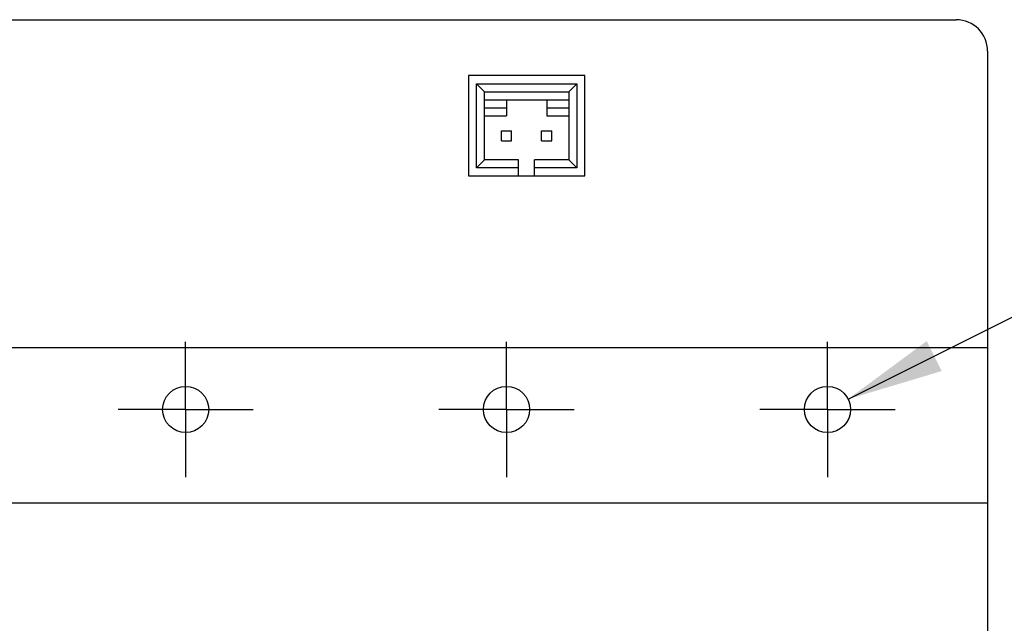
# Model space of a CAD drawing. Header units: inches. Extents: x 0 to 34, y 0 to 22.
# Tile 44 of 59: x 20.3 to 22.2, y 6.6 to 7.7. Entities that reach past the tile are written whole.
import ezdxf

# ---------------------------------------------------------------- set-up
doc = ezdxf.new("R2010")
doc.units = ezdxf.units.IN
doc.header["$LTSCALE"] = 1.87
doc.header["$MEASUREMENT"] = 0
doc.linetypes.add('CENTER', pattern=[0.6, 0.375, -0.075, 0.075, -0.075])
doc.layers.get('0').update_dxf_attribs({"linetype": 'CONTINUOUS'})
for name, color, linetype in [('COSMETIC', 7, 'CONTINUOUS'), ('DEFAULT_1', 7, 'CENTER'), ('DIMENSIONS', 7, 'CONTINUOUS')]:
    doc.layers.add(name, color=color, linetype=linetype)
doc.styles.get("Standard").update_dxf_attribs({"font": 'txt', "width": 0.8})
doc.dimstyles.new('DIMSTYLE_2', dxfattribs={"dimtxt": 0.125, "dimasz": 0.18, "dimexe": 0.18, "dimexo": 0.0625, "dimgap": 0.09, "dimtad": 0, "dimtih": 1, "dimtoh": 1, "dimdec": 3, "dimlfac": 1.333333, "dimzin": 4, "dimdsep": 46, "dimtxsty": 'STANDARD', "dimblk": '_FILLED', "dimblk1": '_FILLED', "dimblk2": '_FILLED', "dimcen": 0.09, "dimadec": 0, "dimazin": 0, "dimtp": 0.001, "dimtm": 0.001, "dimtfac": 1, "dimtdec": 3, "dimtofl": 0, "dimtmove": 0, "dimatfit": 3, "dimldrblk": '_FILLED', "dimfxl": 1, "dimtolj": 1, "dimtzin": 4, "dimarcsym": 0})

# ---------------------------------------------------------------- blocks, each defined once
blk = doc.blocks.new('_FILLED')
at = {"color": 0, "linetype": 'BYBLOCK'}
blk.add_solid([(0, 0), (-1, 0.174), (-1, -0.174)], dxfattribs=at)
blk = doc.blocks.new('*D6')
at = {"layer": 'DIMENSIONS', "color": 2, "linetype": 'CONTINUOUS'}
for p, q in [((21.8841, 7.0388), (22.8949, 7.5445)), ((22.8949, 7.5445), (23.0124, 7.5445))]:
    blk.add_line(p, q, dxfattribs=at)
at = {"layer": 'DIMENSIONS', "color": 2, "linetype": 'CONTINUOUS', "xscale": 0.18, "yscale": 0.18, "zscale": 0.18, "rotation": 206.5756718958}
blk.add_blockref('_FILLED', (21.8841, 7.0388), dxfattribs=at)
at = {"layer": 'DIMENSIONS', "color": 2, "linetype": 'CONTINUOUS', "insert": (23.0749, 7.607), "char_height": 0.125, "width": 0.966667, "attachment_point": 1, "line_spacing_factor": 0.9}
blk.add_mtext('40X \\Fgdt;{\\Fgdt;n}\\Ftxt;.115\\P[2.92]', dxfattribs=at)

msp = doc.modelspace()

# ---------------------------------------------------------------- linework, layer by layer
at = {"color": 7, "linetype": 'CONTINUOUS'}
for p, q in [((9.78323, 7.74816), (22.08588, 7.74816)), ((22.14494, 7.6891), (22.14494, 3.37021)), ((21.39178, 7.64353), (21.17428, 7.64353)), ((21.17428, 7.64353), (21.17428, 7.45603)), ((21.39178, 7.45603), (21.39178, 7.64353)), ((21.18928, 7.62853), (21.37678, 7.62853)), ((21.18928, 7.47103), (21.18928, 7.62853)), ((21.18928, 7.62853), (21.20428, 7.61353)), ((21.37678, 7.62853), (21.36178, 7.61353)), ((21.37678, 7.62853), (21.37678, 7.47103)), ((21.20428, 7.61353), (21.36178, 7.61353)), ((21.20428, 7.48603), (21.20428, 7.61353)), ((21.36178, 7.61353), (21.36178, 7.48603)), ((21.20428, 7.59853), (21.36178, 7.59853)), ((21.24553, 7.59853), (21.24553, 7.56853)), ((21.32053, 7.59853), (21.32053, 7.56853)), ((21.20428, 7.58353), (21.24553, 7.58353)), ((21.20428, 7.56853), (21.24553, 7.56853)), ((21.32053, 7.58353), (21.36178, 7.58353)), ((21.32053, 7.56853), (21.36178, 7.56853)), ((21.23615, 7.54041), (21.2549, 7.54041)), ((21.23615, 7.52166), (21.23615, 7.54041)), ((21.2549, 7.52166), (21.2549, 7.54041)), ((21.31115, 7.54041), (21.3299, 7.54041)), ((21.31115, 7.52166), (21.31115, 7.54041)), ((21.3299, 7.52166), (21.3299, 7.54041)), ((21.23615, 7.52166), (21.2549, 7.52166)), ((21.31115, 7.52166), (21.3299, 7.52166)), ((21.18928, 7.47103), (21.20428, 7.48603)), ((21.26803, 7.48603), (21.20428, 7.48603)), ((21.26803, 7.45603), (21.26803, 7.48603)), ((21.36178, 7.48603), (21.29803, 7.48603)), ((21.29803, 7.45603), (21.29803, 7.48603)), ((21.37678, 7.47103), (21.36178, 7.48603)), ((21.17428, 7.45603), (21.39178, 7.45603)), ((21.26803, 7.47103), (21.18928, 7.47103)), ((21.37678, 7.47103), (21.29803, 7.47103))]:
    msp.add_line(p, q, dxfattribs=at)
for centre in [(20.64553, 7.01953), (21.24553, 7.01953), (21.84553, 7.01953)]:
    msp.add_circle(centre, 0.04312, dxfattribs=at)
msp.add_arc((22.08588, 7.6891), 0.05906, 0, 90, dxfattribs=at)
at = {"layer": 'COSMETIC', "color": 4, "linetype": 'CONTINUOUS'}
for p, q in [((9.72417, 7.13515), (22.14494, 7.13515)), ((22.14494, 7.13515), (22.14494, 6.84416)), ((22.14494, 6.84416), (9.72417, 6.84416))]:
    msp.add_line(p, q, dxfattribs=at)
at = {"layer": 'DEFAULT_1', "color": 7, "linetype": 'CENTER'}
for p, q in [((20.64553, 7.01953), (20.64553, 7.14598)), ((21.24553, 7.01953), (21.24553, 7.14598)), ((21.84553, 7.01953), (21.84553, 7.14598)), ((20.64553, 7.01953), (20.51908, 7.01953)), ((20.64553, 7.01953), (20.77198, 7.01953)), ((20.64553, 7.01953), (20.64553, 6.89308)), ((21.24553, 7.01953), (21.11908, 7.01953)), ((21.24553, 7.01953), (21.37198, 7.01953)), ((21.24553, 7.01953), (21.24553, 6.89308)), ((21.84553, 7.01953), (21.71908, 7.01953)), ((21.84553, 7.01953), (21.97198, 7.01953)), ((21.84553, 7.01953), (21.84553, 6.89308))]:
    msp.add_line(p, q, dxfattribs=at)

# ---------------------------------------------------------------- dimensions: what is measured, and where the dimension line sits
at = {"layer": 'DIMENSIONS', "color": 2, "linetype": 'CONTINUOUS'}
dim = msp.add_diameter_dim_2p(p1=(21.8841, 7.03882), p2=(21.80696, 7.00024), text='40X <>', dimstyle='DIMSTYLE_2', dxfattribs=at)
dim.commit()
dim.dimension.update_dxf_attribs({"geometry": '*D6', "text_midpoint": (23.65827, 7.45073), "dimtype": 163})

doc.saveas('drawing.dxf')
